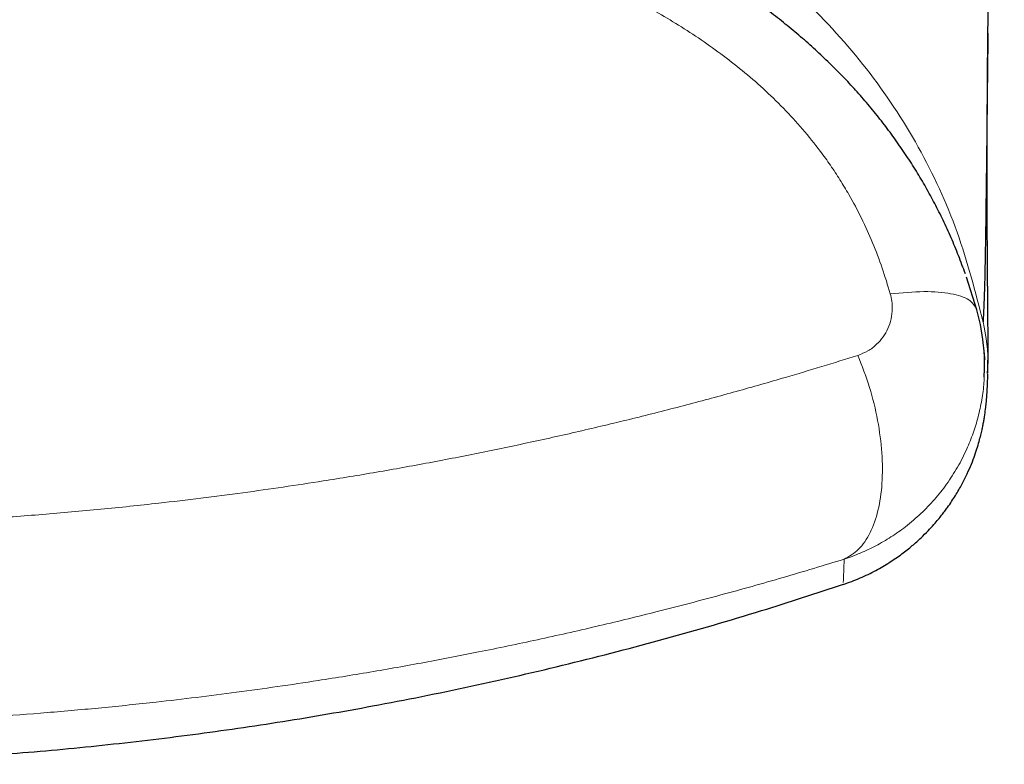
# Model space of a CAD drawing. Header units: millimetres. Extents: x 8 to 961, y 12 to 932.
# Tile 47 of 187: x 565.38 to 571.62, y 440.89 to 445.61. Entities that reach past the tile are written whole.
import ezdxf

# ---------------------------------------------------------------- set-up
doc = ezdxf.new("R2010")
doc.units = ezdxf.units.MM

msp = doc.modelspace()

# ---------------------------------------------------------------- linework, layer by layer
at = {"color": 7, "linetype": 'Continuous', "lineweight": 30}
for p, q in [((571.4424, 443.7721), (571.3768, 443.9787)), ((570.5953, 442.0445), (570.5952, 442.0438))]:
    msp.add_line(p, q, dxfattribs=at)
at = {"color": 7, "linetype": 'Continuous', "lineweight": 30, "flags": 128}
msp.add_lwpolyline([(571.489, 443.3448), (571.4916, 443.397), (571.4898, 443.4905), (571.4811, 443.5841), (571.4653, 443.6785), (571.4424, 443.772), (571.4424, 443.7721), (571.4424, 443.7721)], dxfattribs=at)
at = {"color": 7, "linetype": 'Continuous', "lineweight": 30}
for points, knots in [([(571.5118, 445.4779), (571.5118, 445.4834), (571.512, 445.4993), (571.5123, 445.5234), (571.5127, 445.5491), (571.513, 445.5704), (571.5133, 445.5878), (571.5136, 445.6083), (571.514, 445.6331), (571.5145, 445.6625), (571.515, 445.6905), (571.5154, 445.7156), (571.5158, 445.7376), (571.5162, 445.7588), (571.5167, 445.7805), (571.5171, 445.8039), (571.5177, 445.8305), (571.5183, 445.8589), (571.519, 445.8877), (571.5196, 445.9146), (571.5202, 445.9411), (571.5209, 445.9684), (571.5216, 445.9974), (571.5224, 446.027), (571.5232, 446.0561), (571.524, 446.0887), (571.5251, 446.1256), (571.5263, 446.1681), (571.5276, 446.212), (571.529, 446.2565), (571.5303, 446.3004), (571.5316, 446.3402), (571.5328, 446.3768), (571.534, 446.4119), (571.5353, 446.4494), (571.5366, 446.4871), (571.5379, 446.5229), (571.5391, 446.5571), (571.5404, 446.5913), (571.5418, 446.6277), (571.5433, 446.6668), (571.5449, 446.7081), (571.5465, 446.75), (571.5481, 446.7906), (571.5496, 446.8266), (571.5509, 446.8588), (571.5521, 446.8883), (571.5534, 446.9197), (571.5548, 446.9518), (571.5562, 446.9846), (571.5575, 447.0157), (571.5588, 447.0451), (571.56, 447.0716), (571.5611, 447.097), (571.5623, 447.1234), (571.5636, 447.1526), (571.565, 447.1837), (571.5663, 447.2128), (571.5675, 447.2383), (571.5684, 447.2592), (571.5693, 447.278), (571.5701, 447.2958), (571.5709, 447.3131), (571.5718, 447.3311), (571.5727, 447.3499), (571.5736, 447.3707), (571.5747, 447.3929), (571.5757, 447.4153), (571.5767, 447.4359), (571.5776, 447.4538), (571.5783, 447.4688), (571.5789, 447.4815), (571.5795, 447.4932), (571.5802, 447.5079), (571.5812, 447.5281), (571.5825, 447.5549), (571.5839, 447.5851), (571.5855, 447.6164), (571.5869, 447.6463), (571.5883, 447.6738), (571.5896, 447.6989), (571.5908, 447.7239), (571.5922, 447.7511), (571.5937, 447.7814), (571.5952, 447.8127), (571.5967, 447.8424), (571.5981, 447.8691), (571.5993, 447.8926), (571.6004, 447.9142), (571.6015, 447.9354), (571.6026, 447.9578), (571.6038, 447.9818), (571.6051, 448.0065), (571.6063, 448.0306), (571.6075, 448.0527), (571.6085, 448.0725), (571.6094, 448.091), (571.6105, 448.1105), (571.6116, 448.133), (571.613, 448.1593), (571.6144, 448.1873), (571.6155, 448.2083), (571.6161, 448.2195), (571.6162, 448.2211)], [0, 0, 0, 0, 0.006572, 0.018946, 0.0299, 0.039441, 0.047738, 0.055928, 0.069012, 0.082357, 0.09519, 0.105605, 0.115037, 0.123666, 0.132798, 0.142691, 0.153345, 0.166426, 0.178487, 0.189492, 0.199981, 0.211274, 0.223205, 0.235637, 0.2475, 0.258713, 0.27503, 0.292018, 0.309596, 0.327172, 0.344528, 0.360999, 0.373458, 0.386852, 0.401446, 0.416287, 0.429767, 0.441915, 0.454861, 0.468084, 0.482449, 0.498092, 0.513672, 0.528313, 0.542199, 0.552681, 0.562996, 0.573847, 0.586256, 0.597103, 0.608598, 0.618982, 0.627985, 0.636317, 0.64546, 0.655514, 0.666478, 0.677542, 0.6854, 0.692513, 0.698881, 0.704554, 0.710639, 0.716375, 0.722715, 0.729659, 0.737207, 0.745029, 0.752033, 0.757808, 0.76278, 0.766949, 0.770422, 0.774377, 0.781504, 0.790306, 0.800725, 0.811049, 0.820909, 0.829794, 0.837712, 0.845151, 0.853838, 0.863773, 0.874192, 0.88362, 0.892019, 0.899392, 0.905799, 0.912299, 0.919279, 0.926738, 0.934675, 0.942261, 0.949093, 0.955129, 0.960403, 0.966031, 0.972985, 0.980954, 0.989924, 0.99849, 1, 1, 1, 1]), ([(571.3695, 443.999), (571.3554, 444.0375), (571.3272, 444.1145), (571.2799, 444.2277), (571.2297, 444.3377), (571.1763, 444.4442), (571.1199, 444.5476), (571.0597, 444.6494), (570.9958, 444.7495), (570.9282, 444.8477), (570.8571, 444.9439), (570.7827, 445.0376), (570.7053, 445.1287), (570.6249, 445.217), (570.5411, 445.3031), (570.4536, 445.3875), (570.362, 445.4705), (570.2664, 445.5518), (570.167, 445.6313), (570.0642, 445.7086), (569.9581, 445.7833), (569.8476, 445.8568), (569.7322, 445.9288), (569.6209, 445.9946), (569.5477, 446.0345), (569.5154, 446.0521)], [0, 0, 0, 0, 0.044076, 0.087991, 0.131403, 0.173313, 0.215066, 0.257004, 0.299086, 0.341273, 0.383519, 0.425772, 0.467984, 0.509912, 0.55199, 0.594772, 0.638225, 0.682329, 0.727049, 0.772335, 0.817858, 0.863746, 0.912088, 0.96122, 1, 1, 1, 1]), ([(571.5123, 445.5235), (571.5111, 445.4208), (571.5082, 445.1682), (571.5045, 444.8253), (571.5006, 444.4897), (571.4967, 444.2096), (571.4925, 443.9833), (571.4876, 443.8058), (571.4837, 443.7323), (571.4818, 443.6956)], [0, 0, 0, 0, 0.103444, 0.254232, 0.404939, 0.553316, 0.702117, 0.851088, 1, 1, 1, 1]), ([(571.5113, 443.3711), (571.5115, 443.3779), (571.5119, 443.3912), (571.5123, 443.4111), (571.5127, 443.4305), (571.5129, 443.4492), (571.5131, 443.4673), (571.5132, 443.4846), (571.5133, 443.5012), (571.5133, 443.5163), (571.5134, 443.5301), (571.5134, 443.5426), (571.5134, 443.5544), (571.5133, 443.5647), (571.5133, 443.5736), (571.5133, 443.5812), (571.5133, 443.5887), (571.5132, 443.5973), (571.5132, 443.6078), (571.5131, 443.6205), (571.5131, 443.6347), (571.513, 443.6505), (571.5129, 443.6674), (571.5127, 443.6848), (571.5126, 443.7041), (571.5124, 443.7249), (571.5122, 443.7472), (571.5121, 443.7687), (571.5119, 443.7925), (571.5116, 443.819), (571.5114, 443.8487), (571.5111, 443.8786), (571.5109, 443.9088), (571.5106, 443.9394), (571.5104, 443.9672), (571.5102, 443.9921), (571.51, 444.0142), (571.5098, 444.0375), (571.5097, 444.0604), (571.5095, 444.0824), (571.5094, 444.1027), (571.5092, 444.1222), (571.5091, 444.1396), (571.509, 444.1549), (571.5089, 444.1683), (571.5089, 444.1812), (571.5088, 444.1946), (571.5087, 444.2092), (571.5086, 444.2256), (571.5085, 444.2437), (571.5084, 444.2636), (571.5083, 444.2887), (571.5082, 444.3182), (571.5081, 444.3514), (571.508, 444.3841), (571.5079, 444.416), (571.5078, 444.4433), (571.5077, 444.4659), (571.5077, 444.4837), (571.5077, 444.5004), (571.5076, 444.5162), (571.5076, 444.531), (571.5076, 444.5454), (571.5076, 444.5602), (571.5076, 444.5778), (571.5076, 444.5986), (571.5075, 444.6231), (571.5075, 444.6492), (571.5076, 444.6759), (571.5076, 444.7022), (571.5076, 444.7277), (571.5076, 444.7523), (571.5077, 444.776), (571.5077, 444.7995), (571.5077, 444.8238), (571.5078, 444.8491), (571.5079, 444.8789), (571.508, 444.9132), (571.5081, 444.9515), (571.5083, 444.99), (571.5084, 445.0266), (571.5086, 445.0607), (571.5088, 445.0919), (571.5089, 445.1159), (571.509, 445.133), (571.5091, 445.1436), (571.5091, 445.1539), (571.5092, 445.1639), (571.5092, 445.174), (571.5093, 445.1859), (571.5094, 445.2004), (571.5095, 445.2182), (571.5097, 445.2388), (571.5099, 445.2623), (571.5101, 445.2887), (571.5103, 445.3181), (571.5106, 445.3505), (571.5109, 445.386), (571.5113, 445.4246), (571.5117, 445.4644), (571.512, 445.4914), (571.5121, 445.5044)], [0, 0, 0, 0, 0.017229, 0.033782, 0.049656, 0.064847, 0.079353, 0.093174, 0.106305, 0.1187, 0.128917, 0.138486, 0.147405, 0.155673, 0.161714, 0.167352, 0.172639, 0.178273, 0.18644, 0.195569, 0.205659, 0.216711, 0.228675, 0.240585, 0.252066, 0.267153, 0.28143, 0.294895, 0.307549, 0.325451, 0.342943, 0.360156, 0.37709, 0.393856, 0.41075, 0.421978, 0.43345, 0.445472, 0.458049, 0.46832, 0.478561, 0.488131, 0.497018, 0.503834, 0.510185, 0.516074, 0.522153, 0.529027, 0.536553, 0.544845, 0.553903, 0.563726, 0.578645, 0.593183, 0.607214, 0.62074, 0.63376, 0.641488, 0.648772, 0.655611, 0.662005, 0.667956, 0.673495, 0.679292, 0.685613, 0.694304, 0.703824, 0.714161, 0.724496, 0.734334, 0.743975, 0.753087, 0.761669, 0.770134, 0.778902, 0.787974, 0.797349, 0.810717, 0.82413, 0.837354, 0.85039, 0.861304, 0.871768, 0.881422, 0.884993, 0.888439, 0.891761, 0.894957, 0.898039, 0.901514, 0.906279, 0.911914, 0.918419, 0.925794, 0.934041, 0.943159, 0.95315, 0.964014, 0.975754, 0.988371, 1, 1, 1, 1]), ([(571.4867, 443.4996), (571.4871, 443.4965), (571.4882, 443.489), (571.4894, 443.4799), (571.4904, 443.4717), (571.4912, 443.4655), (571.4916, 443.4613), (571.4919, 443.4583), (571.492, 443.4578), (571.492, 443.4575)], [0, 0, 0, 0, 0.099168, 0.234891, 0.375616, 0.52135, 0.670355, 0.839978, 1, 1, 1, 1]), ([(571.492, 443.4576), (571.492, 443.4577), (571.492, 443.4579), (571.4919, 443.4595), (571.4917, 443.4615), (571.4915, 443.464), (571.4913, 443.4672), (571.491, 443.4711), (571.4907, 443.4761), (571.4903, 443.482), (571.4899, 443.4888), (571.4896, 443.4939), (571.4894, 443.4969), (571.4894, 443.497)], [0, 0, 0, 0, 0.117431, 0.188921, 0.257653, 0.329084, 0.406605, 0.506832, 0.615693, 0.73319, 0.859323, 0.994097, 1, 1, 1, 1]), ([(570.5952, 442.0317), (570.6316, 442.0449), (570.7026, 442.0705), (570.8009, 442.1186), (570.8888, 442.17), (570.9656, 442.2229), (571.0315, 442.2751), (571.0869, 442.3247), (571.1324, 442.3699), (571.1688, 442.4093), (571.1973, 442.4426), (571.2193, 442.4699), (571.2389, 442.4953), (571.2695, 442.5371), (571.3078, 442.5949), (571.3487, 442.6664), (571.3822, 442.7338), (571.4092, 442.7963), (571.4306, 442.8533), (571.4473, 442.9043), (571.4602, 442.9491), (571.4699, 442.9876), (571.4769, 443.019), (571.4822, 443.0452), (571.4869, 443.0709), (571.4925, 443.1046), (571.4978, 443.1431), (571.5008, 443.1716), (571.5024, 443.1882), (571.5032, 443.1962), (571.5038, 443.2037), (571.5044, 443.2105), (571.5049, 443.2169), (571.5053, 443.223), (571.5058, 443.2291), (571.5062, 443.2357), (571.5067, 443.2428), (571.5072, 443.2504), (571.5076, 443.2587), (571.5081, 443.2676), (571.5086, 443.2772), (571.5092, 443.2877), (571.5097, 443.299), (571.5102, 443.3112), (571.5107, 443.3245), (571.5112, 443.3389), (571.5117, 443.353), (571.512, 443.3625), (571.5121, 443.3666)], [0, 0, 0, 0, 0.017496, 0.034016, 0.049408, 0.063546, 0.076335, 0.087706, 0.097618, 0.106063, 0.113067, 0.118918, 0.12463, 0.130332, 0.147404, 0.164535, 0.181862, 0.199525, 0.217666, 0.236417, 0.255901, 0.276226, 0.297489, 0.319478, 0.34171, 0.364179, 0.415401, 0.467903, 0.481872, 0.495933, 0.510087, 0.524335, 0.538677, 0.553584, 0.570417, 0.589712, 0.611471, 0.635693, 0.662378, 0.691525, 0.723135, 0.757208, 0.793742, 0.832738, 0.874195, 0.918113, 0.96449, 1, 1, 1, 1]), ([(556.605, 442.0335), (556.7597, 441.9827), (557.097, 441.8718), (557.6223, 441.718), (558.1794, 441.5688), (558.7402, 441.4345), (559.3043, 441.3146), (559.8714, 441.2094), (560.46, 441.1161), (561.0701, 441.0364), (561.7012, 440.9724), (562.334, 440.9266), (562.9678, 440.8991), (563.5829, 440.8903), (564.1788, 440.8981), (564.7551, 440.9208), (565.3306, 440.9586), (565.9049, 441.0115), (566.4776, 441.0795), (567.0484, 441.1624), (567.6357, 441.2634), (568.239, 441.3842), (568.8572, 441.5264), (569.471, 441.6865), (570.0521, 441.8541), (570.4258, 441.9767), (570.5985, 442.0333)], [0, 0, 0, 0, 0.034319, 0.074807, 0.1153, 0.155796, 0.196295, 0.236794, 0.277294, 0.321842, 0.36639, 0.410937, 0.455483, 0.50003, 0.540526, 0.581023, 0.621521, 0.662019, 0.702518, 0.743017, 0.783517, 0.828066, 0.872612, 0.917156, 0.961693, 1, 1, 1, 1])]:
    msp.add_open_spline(points, degree=3, knots=knots, dxfattribs=at)
at = {"color": 8, "linetype": 'Continuous', "lineweight": 0}
for points, knots in [([(571.4826, 443.6918), (571.4331, 443.8838), (571.3343, 444.2676), (571.0843, 444.8095), (570.7555, 445.306), (570.3548, 445.7468), (569.8954, 446.1258), (569.3926, 446.4442), (568.8585, 446.7063), (568.1919, 446.9597), (567.3872, 447.1753), (566.449, 447.3323), (565.5024, 447.4271), (564.5528, 447.4768), (563.9191, 447.4855), (563.6023, 447.4855), (563.6023, 447.4855)], [0, 0, 0, 0, 0.062509, 0.12494, 0.187376, 0.249869, 0.312328, 0.37485, 0.437357, 0.499864, 0.599758, 0.699823, 0.79994, 0.899967, 0.999997, 1, 1, 1, 1]), ([(563.6023, 446.6807), (563.7719, 446.6801), (564.1114, 446.6788), (564.6206, 446.6668), (565.1297, 446.6456), (565.6398, 446.6126), (566.0647, 446.5736), (566.4049, 446.5341), (566.6599, 446.5), (566.9144, 446.4611), (567.1685, 446.4167), (567.4217, 446.3666), (567.6975, 446.305), (567.9951, 446.2289), (568.2872, 446.1418), (568.5503, 446.0519), (568.7588, 445.972), (568.9389, 445.8959), (569.0914, 445.8262), (569.2417, 445.7517), (569.3902, 445.6716), (569.5364, 445.5857), (569.6805, 445.4931), (569.8212, 445.3939), (569.958, 445.2874), (570.0911, 445.1725), (570.2189, 445.0486), (570.3402, 444.9159), (570.4381, 444.7943), (570.5156, 444.6868), (570.5758, 444.5955), (570.6429, 444.4841), (570.7134, 444.3515), (570.7836, 444.1958), (570.8448, 444.0362), (570.8776, 443.9273), (570.8941, 443.8728)], [0, 0, 0, 0, 0.060628, 0.121302, 0.182117, 0.242982, 0.304429, 0.335184, 0.365947, 0.396828, 0.427722, 0.45866, 0.489617, 0.529312, 0.569067, 0.59908, 0.629092, 0.649146, 0.669115, 0.689144, 0.709172, 0.729462, 0.74975, 0.770355, 0.790957, 0.811704, 0.83322, 0.854758, 0.876269, 0.889489, 0.902709, 0.915993, 0.936821, 0.957651, 0.978825, 1, 1, 1, 1]), ([(570.8941, 443.8728), (570.8978, 443.8571), (570.9052, 443.8258), (570.9079, 443.772), (570.901, 443.7131), (570.881, 443.6523), (570.8499, 443.5979), (570.8076, 443.5494), (570.7543, 443.5084), (570.7104, 443.4912), (570.6885, 443.4826)], [0, 0, 0, 0, 0.090789, 0.181622, 0.312864, 0.44422, 0.57512, 0.70605, 0.85306, 1, 1, 1, 1]), ([(571.4818, 443.6956), (571.5004, 443.6015), (571.522, 443.492), (571.509, 443.3825), (571.5072, 443.3671)], [0, 0, 0, 0, 0.859638, 1, 1, 1, 1]), ([(556.5161, 443.4826), (556.6216, 443.4498), (556.8327, 443.3841), (557.1568, 443.2898), (557.4865, 443.1987), (557.8223, 443.1113), (558.1637, 443.028), (558.5333, 442.9436), (558.932, 442.8597), (559.3605, 442.7777), (559.7948, 442.703), (560.2153, 442.6387), (560.6209, 442.584), (561.0106, 442.5381), (561.4031, 442.4983), (561.7854, 442.4661), (562.1569, 442.4407), (562.5515, 442.4197), (562.9816, 442.4043), (563.447, 442.3967), (563.8958, 442.3982), (564.3273, 442.4076), (564.7413, 442.4238), (565.1407, 442.4463), (565.5252, 442.4745), (565.8948, 442.5073), (566.2294, 442.5423), (566.5294, 442.5778), (566.7922, 442.6119), (567.0504, 442.6484), (567.3327, 442.6913), (567.6414, 442.7423), (567.9753, 442.8025), (568.3069, 442.8672), (568.6359, 442.9362), (568.9619, 443.0096), (569.2848, 443.0871), (569.6043, 443.1686), (569.92, 443.2539), (570.2052, 443.3353), (570.4613, 443.4117), (570.6127, 443.459), (570.6885, 443.4826)], [0, 0, 0, 0, 0.02526, 0.050525, 0.075785, 0.101153, 0.126527, 0.151895, 0.182355, 0.212834, 0.243313, 0.273772, 0.3003, 0.326842, 0.353384, 0.379912, 0.403937, 0.427962, 0.458828, 0.489705, 0.520571, 0.548098, 0.575632, 0.603159, 0.628033, 0.652914, 0.677788, 0.696002, 0.714216, 0.731788, 0.74936, 0.772919, 0.796483, 0.820043, 0.843857, 0.867675, 0.891489, 0.915557, 0.93963, 0.963698, 0.981849, 1, 1, 1, 1]), ([(570.6017, 442.192), (570.6336, 442.2101), (570.6973, 442.2464), (570.7696, 442.3545), (570.8204, 442.4962), (570.8457, 442.6688), (570.8451, 442.8633), (570.8178, 443.0705), (570.7669, 443.282), (570.7146, 443.4157), (570.6885, 443.4826)], [0, 0, 0, 0, 0.125, 0.25, 0.375, 0.5, 0.625, 0.75, 0.875, 1, 1, 1, 1]), ([(570.6017, 442.192), (570.6017, 442.192), (570.6362, 442.2033), (570.7043, 442.2288), (570.8037, 442.2759), (570.8998, 442.3319), (570.9959, 442.3997), (571.0883, 442.4787), (571.1754, 442.5691), (571.2531, 442.6673), (571.322, 442.7743), (571.3773, 442.8826), (571.4199, 442.9892), (571.4518, 443.0929), (571.4746, 443.2004), (571.4865, 443.2849), (571.4885, 443.3334), (571.489, 443.3448)], [0, 0, 0, 0, 0.000038, 0.070206, 0.140863, 0.213059, 0.285786, 0.369129, 0.448939, 0.529468, 0.612302, 0.695945, 0.765222, 0.834973, 0.906224, 0.977996, 1, 1, 1, 1]), ([(570.6019, 442.192), (570.4736, 442.1531), (570.217, 442.0751), (569.8217, 441.9645), (569.434, 441.8629), (569.0545, 441.7704), (568.6847, 441.6865), (568.322, 441.6104), (567.9673, 441.5416), (567.6213, 441.4799), (567.3033, 441.428), (567.0143, 441.3848), (566.7574, 441.3491), (566.5012, 441.3165), (566.2168, 441.2833), (565.9018, 441.2506), (565.5558, 441.2198), (565.207, 441.1938), (564.8556, 441.1728), (564.502, 441.1569), (564.1463, 441.1462), (563.7889, 441.1407), (563.43, 441.1406), (563.1007, 441.1454), (562.801, 441.1538), (562.4706, 441.1667), (562.0806, 441.1878), (561.6321, 441.2206), (561.1862, 441.2616), (560.7627, 441.3085), (560.3615, 441.3601), (559.9824, 441.4151), (559.6068, 441.4758), (559.2469, 441.5398), (558.9025, 441.6065), (558.5685, 441.6761), (558.2334, 441.7511), (557.8978, 441.8314), (557.5665, 441.9158), (557.2399, 442.0042), (556.9178, 442.096), (556.7077, 442.16), (556.6026, 442.192)], [0, 0, 0, 0, 0.030815, 0.061639, 0.092453, 0.119878, 0.14731, 0.174735, 0.199468, 0.224206, 0.248939, 0.267033, 0.285127, 0.302781, 0.320434, 0.344102, 0.367774, 0.391442, 0.415369, 0.4393, 0.463227, 0.487417, 0.511613, 0.535804, 0.554054, 0.572303, 0.602819, 0.633355, 0.663891, 0.694407, 0.720968, 0.747543, 0.774117, 0.800679, 0.824717, 0.848754, 0.873909, 0.899068, 0.924222, 0.94948, 0.974742, 1, 1, 1, 1]), ([(570.6017, 442.192), (570.6002, 442.1363), (570.5977, 442.0443), (570.596, 442.0445), (570.5953, 442.0445)], [0, 0, 0, 0, 0.604711, 1, 1, 1, 1])]:
    msp.add_open_spline(points, degree=3, knots=knots, dxfattribs=at)
msp.add_open_spline([(570.8941, 443.8728), (570.9679, 443.8792), (571.1157, 443.8921), (571.2846, 443.8771), (571.4046, 443.8391), (571.4298, 443.7944), (571.4424, 443.7721)], degree=3, dxfattribs=at)

doc.saveas('drawing.dxf')
